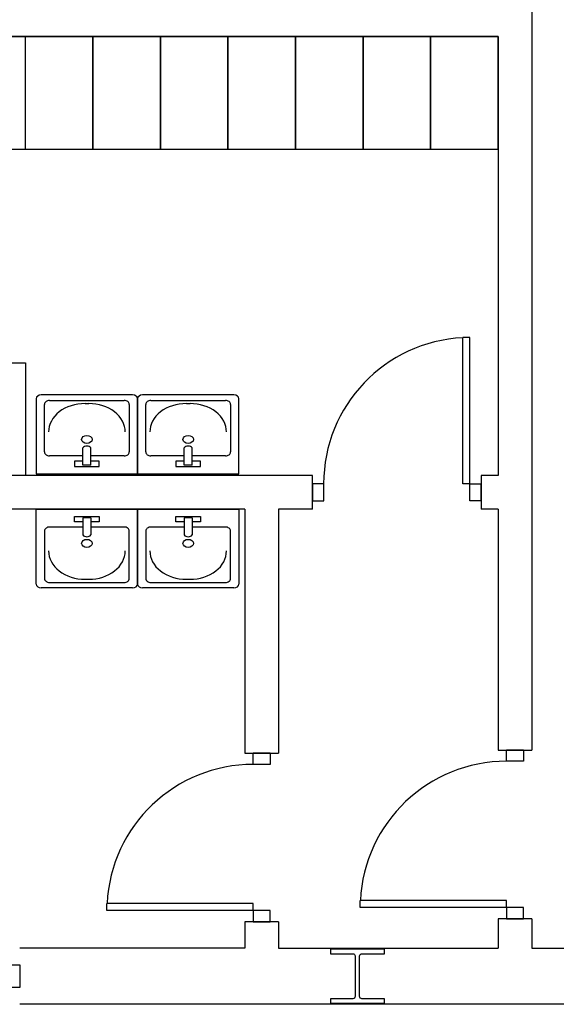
# Model space of a CAD drawing. Header units: millimetres. Extents: x -559 to 10735, y -2326 to 222.
# Tile 208 of 256: x 2276.91 to 2278.15, y -1794.48 to -1792.21. Entities that reach past the tile are written whole.
import ezdxf

# ---------------------------------------------------------------- set-up
doc = ezdxf.new("R2010")
doc.units = ezdxf.units.MM
doc.header["$LTSCALE"] = 4
doc.layers.add('Planta Baixa', color=251, linetype='Continuous')

# ---------------------------------------------------------------- blocks, each defined once
blk = doc.blocks.new('A1138DB-flat-9-flat-1')
at = {"color": 9}
for p, q in [((-0.225, -0.3325), (-0.225, 0)), ((-0.225, 0), (0.225, 0)), ((0.225, 0), (0.225, -0.3325)), ((-0.0551, -0.0563), (-0.0551, -0.0319)), ((-0.0551, -0.0319), (0.0551, -0.0319)), ((-0.018, -0.0382), (-0.018, -0.1144)), ((0.018, -0.0382), (-0.018, -0.0382)), ((0.018, -0.0382), (0.018, -0.1144)), ((0.0551, -0.0319), (0.0551, -0.0563)), ((-0.018, -0.0793), (-0.1657, -0.0793)), ((-0.018, -0.0563), (-0.0551, -0.0563)), ((0.0551, -0.0563), (0.018, -0.0563)), ((0.1657, -0.0793), (0.018, -0.0793)), ((-0.1882, -0.0968), (-0.1882, -0.3081)), ((0.1882, -0.3081), (0.1882, -0.0968)), ((0.2025, -0.35), (-0.2025, -0.35)), ((-0.1882, -0.3081), (-0.1882, -0.3081)), ((-0.1657, -0.3256), (0.1657, -0.3256)), ((-0.0082, -0.3116), (0.0082, -0.3116))]:
    blk.add_line(p, q, dxfattribs=at)
for centre, major_axis, start_param, end_param in [((-0.1657, -0.0968), (-0.0225, 0), 4.712388, 6.283186), ((0.1657, -0.0968), (-0.0225, 0), 3.141592, 4.71239), ((0, -0.1058), (0.0212, 0), 3.694408, 5.73037), ((0, -0.1521), (-0.0232, 0), 1.570796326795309, 7.853981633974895), ((-0.0082, -0.1856), (0.162, 0), 3.141592, 4.71239), ((0.0082, -0.1856), (0.162, 0), 4.712388, 6.283186), ((-0.2025, -0.3325), (-0.0225, 0), 0, 1.570796), ((-0.1657, -0.3081), (0.0225, 0), 3.141592, 4.71239), ((0.1657, -0.3081), (0.0225, 0), 4.712388, 6.283186), ((0.2025, -0.3325), (0.0225, 0), 4.712389, 6.283185)]:
    blk.add_ellipse(centre, major_axis=major_axis, ratio=0.777778, start_param=start_param, end_param=end_param, dxfattribs=at)
blk = doc.blocks.new('A1095D1-flat-26-flat-1')
at = {"color": 9}
for p, q in [((-0.3, 0), (-0.3, -0.5)), ((0, 0), (-0.3, 0)), ((0, -0.5), (0, 0)), ((-0.3, -0.5), (0, -0.5))]:
    blk.add_line(p, q, dxfattribs=at)
blk = doc.blocks.new('A1095D1-flat-25-flat-1')
at = {"color": 9}
for p, q in [((-0.3, 0), (-0.3, -0.5)), ((0, 0), (-0.3, 0)), ((0, -0.5), (0, 0)), ((-0.3, -0.5), (0, -0.5))]:
    blk.add_line(p, q, dxfattribs=at)
blk = doc.blocks.new('A1095D1-flat-24-flat-1')
at = {"color": 9}
for p, q in [((-0.3, 0), (-0.3, -0.5)), ((0, 0), (-0.3, 0)), ((0, -0.5), (0, 0)), ((-0.3, -0.5), (0, -0.5))]:
    blk.add_line(p, q, dxfattribs=at)
blk = doc.blocks.new('A1095D1-flat-23-flat-1')
at = {"color": 9}
for p, q in [((-0.3, 0), (-0.3, -0.5)), ((0, 0), (-0.3, 0)), ((0, -0.5), (0, 0)), ((-0.3, -0.5), (0, -0.5))]:
    blk.add_line(p, q, dxfattribs=at)
blk = doc.blocks.new('A1095D1-flat-22-flat-1')
at = {"color": 9}
for p, q in [((-0.3, 0), (-0.3, -0.5)), ((0, 0), (-0.3, 0)), ((0, -0.5), (0, 0)), ((-0.3, -0.5), (0, -0.5))]:
    blk.add_line(p, q, dxfattribs=at)
blk = doc.blocks.new('A1095D1-flat-21-flat-1')
at = {"color": 9}
for p, q in [((-0.3, 0), (-0.3, -0.5)), ((0, 0), (-0.3, 0)), ((0, -0.5), (0, 0)), ((-0.3, -0.5), (0, -0.5))]:
    blk.add_line(p, q, dxfattribs=at)
blk = doc.blocks.new('A1095D1-flat-20-flat-1')
at = {"color": 9}
for p, q in [((-0.3, 0), (-0.3, -0.5)), ((0, 0), (-0.3, 0)), ((0, -0.5), (0, 0)), ((-0.3, -0.5), (0, -0.5))]:
    blk.add_line(p, q, dxfattribs=at)
blk = doc.blocks.new('A1095D1-flat-19-flat-1')
at = {"color": 9}
for p, q in [((-0.3, 0), (-0.3, -0.5)), ((0, 0), (-0.3, 0)), ((0, -0.5), (0, 0)), ((-0.3, -0.5), (0, -0.5))]:
    blk.add_line(p, q, dxfattribs=at)
blk = doc.blocks.new('AUD18D1S-flat-44-flat-1')
at = {"color": 9}
for p, q in [((-0.075, 0.75), (0.075, 0.75)), ((0.075, 0), (-0.075, 0))]:
    blk.add_line(p, q, dxfattribs=at)
blk = doc.blocks.new('AUD19D1S-flat-44-flat-1')
at = {"color": 9}
for p, q in [((0, 0.75), (0, 0.75)), ((0, 0), (0, 0))]:
    blk.add_line(p, q, dxfattribs=at)
blk = doc.blocks.new('AUD37D1S-flat-115-flat-1')
at = {"color": 9}
for p, q in [((-0.0375, 0.05), (-0.0375, 0)), ((0.0375, 0.05), (-0.0375, 0.05)), ((0.0375, 0), (0.0375, 0.05)), ((-0.0375, 0), (0.0375, 0))]:
    blk.add_line(p, q, dxfattribs=at)
at = {"color": 9, "oblique": 22.6199, "width": 1.083333, "flags": 3}
for p in [(-0.0375, 0.05), (0, 0.05), (0.0375, 0.05)]:
    blk.add_attdef('JAMBPT', p, '', height=0.00588, rotation=146.3099, dxfattribs=at)
at = {"color": 9, "width": 0.666667, "flags": 3}
for p in [(-0.0375, 0.05), (0, 0.05)]:
    blk.add_attdef('JAMBPT', p, '', height=0.0075, rotation=90, dxfattribs=at)
blk = doc.blocks.new('AUD37D1S-flat-114-flat-1')
at = {"color": 9}
for p, q in [((-0.0375, 0), (0.0375, 0)), ((-0.0375, -0.05), (-0.0375, 0)), ((0.0375, 0), (0.0375, -0.05)), ((0.0375, -0.05), (-0.0375, -0.05))]:
    blk.add_line(p, q, dxfattribs=at)
at = {"color": 9, "text_generation_flag": 4, "flags": 3}
for p, height, rotation, width in [((-0.0375, -0.05), 0.00588, 213.6901, 1.083333), ((-0.0375, -0.05), 0.0075, 270, 0.666667), ((0, -0.05), 0.00588, 213.6901, 1.083333), ((0, -0.05), 0.0075, 270, 0.666667), ((0.0375, -0.05), 0.00588, 213.6901, 1.083333)]:
    blk.add_attdef('JAMBPT', p, '', height=height, rotation=rotation, dxfattribs=dict(at, width=width))
blk = doc.blocks.new('AUD41D1S-flat-29-flat-1')
at = {"color": 9}
for p, q in [((0.0375, 0.375), (-0.0375, 0.375)), ((-0.0375, -0.375), (0.0375, -0.375))]:
    blk.add_line(p, q, dxfattribs=at)
blk = doc.blocks.new('AUD29D1S-flat-24-flat-1')
at = {"color": 9}
for p, q in [((-0.65, -0.325), (-0.65, -0.2934)), ((0, -0.2934), (-0.65, -0.2934)), ((0, -0.325), (0, -0.2934)), ((0, -0.325), (-0.65, -0.325))]:
    blk.add_line(p, q, dxfattribs=at)
blk.add_ellipse((0, -0.325), major_axis=(-0.4596, 0.4596), ratio=1, start_param=-0.785398, end_param=0.736768, dxfattribs=at)
blk = doc.blocks.new('AUD18D1S-flat-43-flat-1')
at = {"color": 9}
for p, q in [((-0.075, 0.75), (0.075, 0.75)), ((0.075, 0), (-0.075, 0))]:
    blk.add_line(p, q, dxfattribs=at)
blk = doc.blocks.new('AUD19D1S-flat-43-flat-1')
at = {"color": 9}
for p, q in [((0, 0.75), (0, 0.75)), ((0, 0), (0, 0))]:
    blk.add_line(p, q, dxfattribs=at)
blk = doc.blocks.new('AUD37D1S-flat-113-flat-1')
at = {"color": 9}
for p, q in [((-0.0375, 0.05), (-0.0375, 0)), ((0.0375, 0.05), (-0.0375, 0.05)), ((0.0375, 0), (0.0375, 0.05)), ((-0.0375, 0), (0.0375, 0))]:
    blk.add_line(p, q, dxfattribs=at)
at = {"color": 9, "oblique": 22.6199, "width": 1.083333, "flags": 3}
for p in [(-0.0375, 0.05), (0, 0.05), (0.0375, 0.05)]:
    blk.add_attdef('JAMBPT', p, '', height=0.00588, rotation=146.3099, dxfattribs=at)
at = {"color": 9, "width": 0.666667, "flags": 3}
for p in [(-0.0375, 0.05), (0, 0.05)]:
    blk.add_attdef('JAMBPT', p, '', height=0.0075, rotation=90, dxfattribs=at)
blk = doc.blocks.new('AUD37D1S-flat-112-flat-1')
at = {"color": 9}
for p, q in [((-0.0375, 0), (0.0375, 0)), ((-0.0375, -0.05), (-0.0375, 0)), ((0.0375, 0), (0.0375, -0.05)), ((0.0375, -0.05), (-0.0375, -0.05))]:
    blk.add_line(p, q, dxfattribs=at)
at = {"color": 9, "text_generation_flag": 4, "flags": 3}
for p, height, rotation, width in [((-0.0375, -0.05), 0.00588, 213.6901, 1.083333), ((-0.0375, -0.05), 0.0075, 270, 0.666667), ((0, -0.05), 0.00588, 213.6901, 1.083333), ((0, -0.05), 0.0075, 270, 0.666667), ((0.0375, -0.05), 0.00588, 213.6901, 1.083333)]:
    blk.add_attdef('JAMBPT', p, '', height=height, rotation=rotation, dxfattribs=dict(at, width=width))
blk = doc.blocks.new('AUD41D1S-flat-28-flat-1')
at = {"color": 9}
for p, q in [((0.0375, 0.375), (-0.0375, 0.375)), ((-0.0375, -0.375), (0.0375, -0.375))]:
    blk.add_line(p, q, dxfattribs=at)
blk = doc.blocks.new('AUD29D1S-flat-23-flat-1')
at = {"color": 9}
for p, q in [((-0.65, -0.325), (-0.65, -0.2934)), ((0, -0.2934), (-0.65, -0.2934)), ((0, -0.325), (0, -0.2934)), ((0, -0.325), (-0.65, -0.325))]:
    blk.add_line(p, q, dxfattribs=at)
blk.add_ellipse((0, -0.325), major_axis=(-0.4596, 0.4596), ratio=1, start_param=-0.785398, end_param=0.736768, dxfattribs=at)
blk = doc.blocks.new('AUD18D1S-flat-42-flat-1')
at = {"color": 9}
for p, q in [((0, -0.075), (0, 0.075)), ((0.75, 0.075), (0.75, -0.075))]:
    blk.add_line(p, q, dxfattribs=at)
blk = doc.blocks.new('AUD19D1S-flat-42-flat-1')
at = {"color": 9}
for p, q in [((0, 0), (0, 0)), ((0.75, 0), (0.75, 0))]:
    blk.add_line(p, q, dxfattribs=at)
blk = doc.blocks.new('AUD37D1S-flat-111-flat-1')
at = {"color": 9}
for p, q in [((0, 0.0375), (0, -0.0375)), ((0.05, 0.0375), (0, 0.0375)), ((0.05, -0.0375), (0.05, 0.0375)), ((0, -0.0375), (0.05, -0.0375))]:
    blk.add_line(p, q, dxfattribs=at)
at = {"color": 9, "oblique": 22.6199, "width": 1.083333, "flags": 3}
for p in [(0.05, 0.0375), (0.05, 0), (0.05, -0.0375)]:
    blk.add_attdef('JAMBPT', p, '', height=0.00588, rotation=56.3099, dxfattribs=at)
at = {"color": 9, "width": 0.666667, "flags": 3}
for p in [(0.05, 0.0375), (0.05, 0)]:
    blk.add_attdef('JAMBPT', p, '', height=0.0075, dxfattribs=at)
blk = doc.blocks.new('AUD37D1S-flat-110-flat-1')
at = {"color": 9}
for p, q in [((-0.05, 0.0375), (0, 0.0375)), ((-0.05, -0.0375), (-0.05, 0.0375)), ((0, 0.0375), (0, -0.0375)), ((0, -0.0375), (-0.05, -0.0375))]:
    blk.add_line(p, q, dxfattribs=at)
at = {"color": 9, "text_generation_flag": 4, "flags": 3}
for p, height, rotation, width in [((-0.05, 0.0375), 0.0075, 180, 0.666667), ((-0.05, 0.0375), 0.00588, 123.6901, 1.083333), ((-0.05, 0), 0.0075, 180, 0.666667), ((-0.05, 0), 0.00588, 123.6901, 1.083333), ((-0.05, -0.0375), 0.00588, 123.6901, 1.083333)]:
    blk.add_attdef('JAMBPT', p, '', height=height, rotation=rotation, dxfattribs=dict(at, width=width))
blk = doc.blocks.new('AUD41D1S-flat-27-flat-1')
at = {"color": 9}
for p, q in [((-0.375, 0.0375), (-0.375, -0.0375)), ((0.375, -0.0375), (0.375, 0.0375))]:
    blk.add_line(p, q, dxfattribs=at)
blk = doc.blocks.new('AUD29D1S-flat-22-flat-1')
at = {"color": 9}
for p, q in [((0.325, 0.65), (0.2934, 0.65)), ((0.2934, 0), (0.2934, 0.65)), ((0.325, 0), (0.325, 0.65)), ((0.325, 0), (0.2934, 0))]:
    blk.add_line(p, q, dxfattribs=at)
blk.add_ellipse((0.325, 0), major_axis=(0.4596, -0.4596), ratio=1, start_param=2.404825, end_param=3.926991, dxfattribs=at)
blk = doc.blocks.new('A1138DB-flat-8-flat-1')
at = {"color": 9}
for p, q in [((-0.225, 0.3325), (-0.225, 0)), ((0.2025, 0.35), (-0.2025, 0.35)), ((-0.1882, 0.0968), (-0.1882, 0.3081)), ((-0.1882, 0.3081), (-0.1882, 0.3081)), ((-0.1657, 0.3256), (0.1657, 0.3256)), ((-0.0082, 0.3116), (0.0082, 0.3116)), ((0.1882, 0.3081), (0.1882, 0.0968)), ((0.225, 0), (0.225, 0.3325)), ((-0.018, 0.0382), (-0.018, 0.1144)), ((0.018, 0.0382), (0.018, 0.1144)), ((-0.018, 0.0793), (-0.1657, 0.0793)), ((-0.0551, 0.0563), (-0.0551, 0.0319)), ((-0.018, 0.0563), (-0.0551, 0.0563)), ((0.1657, 0.0793), (0.018, 0.0793)), ((0.0551, 0.0563), (0.018, 0.0563)), ((0.0551, 0.0319), (0.0551, 0.0563)), ((-0.225, 0), (0.225, 0)), ((-0.0551, 0.0319), (0.0551, 0.0319)), ((0.018, 0.0382), (-0.018, 0.0382))]:
    blk.add_line(p, q, dxfattribs=at)
for centre, major_axis, start_param, end_param in [((-0.2025, 0.3325), (-0.0225, 0), -1.570796, 0), ((-0.1657, 0.3081), (0.0225, 0), 1.570796, 3.141593), ((-0.0082, 0.1856), (0.162, 0), 1.570796, 3.141593), ((0.0082, 0.1856), (0.162, 0), -0.000001, 1.570797), ((0.1657, 0.3081), (0.0225, 0), -0.000001, 1.570797), ((0.2025, 0.3325), (0.0225, 0), 0, 1.570796), ((0, 0.1521), (-0.0232, 0), -1.570796, 4.712389), ((-0.1657, 0.0968), (-0.0225, 0), -0.000001, 1.570797), ((0, 0.1058), (0.0212, 0), 0.552816, 2.588777), ((0.1657, 0.0968), (-0.0225, 0), 1.570796, 3.141593)]:
    blk.add_ellipse(centre, major_axis=major_axis, ratio=0.777778, start_param=start_param, end_param=end_param, dxfattribs=at)
blk = doc.blocks.new('A1138DB-flat-7-flat-1')
at = {"color": 9}
for p, q in [((-0.225, -0.3325), (-0.225, 0)), ((-0.225, 0), (0.225, 0)), ((0.225, 0), (0.225, -0.3325)), ((-0.0551, -0.0563), (-0.0551, -0.0319)), ((-0.0551, -0.0319), (0.0551, -0.0319)), ((-0.018, -0.0382), (-0.018, -0.1144)), ((0.018, -0.0382), (-0.018, -0.0382)), ((0.018, -0.0382), (0.018, -0.1144)), ((0.0551, -0.0319), (0.0551, -0.0563)), ((-0.018, -0.0793), (-0.1657, -0.0793)), ((-0.018, -0.0563), (-0.0551, -0.0563)), ((0.0551, -0.0563), (0.018, -0.0563)), ((0.1657, -0.0793), (0.018, -0.0793)), ((-0.1882, -0.0968), (-0.1882, -0.3081)), ((0.1882, -0.3081), (0.1882, -0.0968)), ((0.2025, -0.35), (-0.2025, -0.35)), ((-0.1882, -0.3081), (-0.1882, -0.3081)), ((-0.1657, -0.3256), (0.1657, -0.3256)), ((-0.0082, -0.3116), (0.0082, -0.3116))]:
    blk.add_line(p, q, dxfattribs=at)
for centre, major_axis, start_param, end_param in [((-0.1657, -0.0968), (-0.0225, 0), 4.712388, 6.283186), ((0.1657, -0.0968), (-0.0225, 0), 3.141592, 4.71239), ((0, -0.1058), (0.0212, 0), 3.694408, 5.73037), ((0, -0.1521), (-0.0232, 0), 1.570796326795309, 7.853981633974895), ((-0.0082, -0.1856), (0.162, 0), 3.141592, 4.71239), ((0.0082, -0.1856), (0.162, 0), 4.712388, 6.283186), ((-0.2025, -0.3325), (-0.0225, 0), 0, 1.570796), ((-0.1657, -0.3081), (0.0225, 0), 3.141592, 4.71239), ((0.1657, -0.3081), (0.0225, 0), 4.712388, 6.283186), ((0.2025, -0.3325), (0.0225, 0), 4.712389, 6.283185)]:
    blk.add_ellipse(centre, major_axis=major_axis, ratio=0.777778, start_param=start_param, end_param=end_param, dxfattribs=at)
blk = doc.blocks.new('A1138DB-flat-6-flat-1')
at = {"color": 9}
for p, q in [((-0.225, 0.3325), (-0.225, 0)), ((0.2025, 0.35), (-0.2025, 0.35)), ((-0.1882, 0.0968), (-0.1882, 0.3081)), ((-0.1882, 0.3081), (-0.1882, 0.3081)), ((-0.1657, 0.3256), (0.1657, 0.3256)), ((-0.0082, 0.3116), (0.0082, 0.3116)), ((0.1882, 0.3081), (0.1882, 0.0968)), ((0.225, 0), (0.225, 0.3325)), ((-0.018, 0.0382), (-0.018, 0.1144)), ((0.018, 0.0382), (0.018, 0.1144)), ((-0.018, 0.0793), (-0.1657, 0.0793)), ((-0.0551, 0.0563), (-0.0551, 0.0319)), ((-0.018, 0.0563), (-0.0551, 0.0563)), ((0.1657, 0.0793), (0.018, 0.0793)), ((0.0551, 0.0563), (0.018, 0.0563)), ((0.0551, 0.0319), (0.0551, 0.0563)), ((-0.225, 0), (0.225, 0)), ((-0.0551, 0.0319), (0.0551, 0.0319)), ((0.018, 0.0382), (-0.018, 0.0382))]:
    blk.add_line(p, q, dxfattribs=at)
for centre, major_axis, start_param, end_param in [((-0.2025, 0.3325), (-0.0225, 0), -1.570796, 0), ((-0.1657, 0.3081), (0.0225, 0), 1.570796, 3.141593), ((-0.0082, 0.1856), (0.162, 0), 1.570796, 3.141593), ((0.0082, 0.1856), (0.162, 0), -0.000001, 1.570797), ((0.1657, 0.3081), (0.0225, 0), -0.000001, 1.570797), ((0.2025, 0.3325), (0.0225, 0), 0, 1.570796), ((0, 0.1521), (-0.0232, 0), -1.570796, 4.712389), ((-0.1657, 0.0968), (-0.0225, 0), -0.000001, 1.570797), ((0, 0.1058), (0.0212, 0), 0.552816, 2.588777), ((0.1657, 0.0968), (-0.0225, 0), 1.570796, 3.141593)]:
    blk.add_ellipse(centre, major_axis=major_axis, ratio=0.777778, start_param=start_param, end_param=end_param, dxfattribs=at)
blk = doc.blocks.new('A1095D1-flat-14-flat-1')
at = {"color": 9}
for p, q in [((-0.3, 0), (-0.3, 0.5)), ((-0.3, 0.5), (0, 0.5)), ((0, 0.5), (0, 0)), ((0, 0), (-0.3, 0))]:
    blk.add_line(p, q, dxfattribs=at)
blk = doc.blocks.new('AUD37D1S-flat-57-flat-1')
at = {"color": 9}
for p, q in [((-0.05, 0.05), (0, 0.05)), ((-0.05, -0.05), (-0.05, 0.05)), ((0, 0.05), (0, -0.05)), ((0, -0.05), (-0.05, -0.05))]:
    blk.add_line(p, q, dxfattribs=at)
at = {"color": 9, "text_generation_flag": 4, "flags": 3}
for p, height, rotation, width in [((-0.05, 0.05), 0.00632, 116.5651, 1.25), ((-0.05, 0.05), 0.01, 180, 0.5), ((-0.05, 0), 0.01, 180, 0.5), ((-0.05, 0), 0.00632, 116.5651, 1.25), ((-0.05, -0.05), 0.00632, 116.5651, 1.25)]:
    blk.add_attdef('JAMBPT', p, '', height=height, rotation=rotation, dxfattribs=dict(at, width=width))

msp = doc.modelspace()

# ---------------------------------------------------------------- linework, layer by layer
at = {"layer": 'Planta Baixa'}
for p, q in [((2278.0889, -1790.5196), (2278.0889, -1793.8904)), ((2276.0115, -1792.244), (2278.011, -1792.244)), ((2278.011, -1792.244), (2278.011, -1793.2567)), ((2277.5827, -1793.2567), (2276.0115, -1793.2567)), ((2278.011, -1793.2567), (2277.9722, -1793.2567)), ((2277.4268, -1793.3346), (2276.0115, -1793.3346)), ((2277.4268, -1793.3346), (2277.4268, -1793.8975)), ((2277.5047, -1793.3346), (2277.5047, -1793.8975)), ((2277.5827, -1793.3346), (2277.5047, -1793.3346)), ((2278.011, -1793.3346), (2277.9722, -1793.3346)), ((2278.011, -1793.3346), (2278.011, -1793.8904)), ((2277.4268, -1794.287), (2277.4268, -1794.3474)), ((2277.5047, -1794.287), (2277.5047, -1794.3474)), ((2278.011, -1794.2799), (2278.011, -1794.3474)), ((2278.0889, -1794.2799), (2278.0889, -1794.3474)), ((2277.4268, -1794.3474), (2276.9074, -1794.3474)), ((2277.5047, -1794.3474), (2278.011, -1794.3474)), ((2278.0889, -1794.3474), (2278.4655, -1794.3474)), ((2278.0889, -1794.4772), (2276.9074, -1794.4772)), ((2278.4655, -1794.4772), (2278.0889, -1794.4772))]:
    msp.add_line(p, q, dxfattribs=at)
msp.add_lwpolyline([(2277.7488, -1794.4746), (2277.7488, -1794.4643), (2277.6968, -1794.4643, -0.414214), (2277.6916, -1794.4591), (2277.6916, -1794.3656, -0.414214), (2277.6968, -1794.3604), (2277.7488, -1794.3604), (2277.7488, -1794.35), (2277.6241, -1794.35), (2277.6241, -1794.3604), (2277.6761, -1794.3604, -0.414214), (2277.6812, -1794.3656), (2277.6812, -1794.4591, -0.414214), (2277.6761, -1794.4643), (2277.6241, -1794.4643), (2277.6241, -1794.4746)], format="xyb", close=True, dxfattribs=at)

# ---------------------------------------------------------------- block references
at = {"layer": 'Planta Baixa', "xscale": 0.5193635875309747, "yscale": 0.5193635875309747, "zscale": 0.5193635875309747}
for name, p in [('A1095D1-flat-21-flat-1', (2276.9204, -1792.244)), ('A1095D1-flat-22-flat-1', (2277.0762, -1792.244)), ('A1095D1-flat-20-flat-1', (2277.232, -1792.244)), ('A1095D1-flat-19-flat-1', (2277.3878, -1792.244)), ('A1095D1-flat-24-flat-1', (2277.5436, -1792.244)), ('A1095D1-flat-23-flat-1', (2277.6994, -1792.244)), ('A1095D1-flat-25-flat-1', (2277.8552, -1792.244)), ('A1095D1-flat-26-flat-1', (2278.011, -1792.244)), ('AUD29D1S-flat-22-flat-1', (2277.7774, -1793.2762)), ('A1095D1-flat-14-flat-1', (2276.9204, -1793.2567)), ('A1138DB-flat-8-flat-1', (2277.0624, -1793.2527)), ('A1138DB-flat-6-flat-1', (2277.2961, -1793.2527)), ('AUD18D1S-flat-42-flat-1', (2277.5827, -1793.2957)), ('AUD37D1S-flat-111-flat-1', (2277.5827, -1793.2957)), ('AUD41D1S-flat-27-flat-1', (2277.7774, -1793.2957)), ('AUD37D1S-flat-110-flat-1', (2277.9722, -1793.2957)), ('AUD19D1S-flat-42-flat-1', (2277.5827, -1793.2957)), ('A1138DB-flat-9-flat-1', (2277.0624, -1793.3346)), ('A1138DB-flat-7-flat-1', (2277.2961, -1793.3346)), ('AUD18D1S-flat-43-flat-1', (2278.05, -1794.2799)), ('AUD37D1S-flat-112-flat-1', (2278.05, -1793.8904)), ('AUD41D1S-flat-28-flat-1', (2278.05, -1794.0852)), ('AUD19D1S-flat-43-flat-1', (2278.05, -1794.2799)), ('AUD18D1S-flat-44-flat-1', (2277.4657, -1794.287)), ('AUD37D1S-flat-114-flat-1', (2277.4657, -1793.8975)), ('AUD41D1S-flat-29-flat-1', (2277.4657, -1794.0923)), ('AUD19D1S-flat-44-flat-1', (2277.4657, -1794.287)), ('AUD29D1S-flat-24-flat-1', (2277.4462, -1794.0923)), ('AUD29D1S-flat-23-flat-1', (2278.0305, -1794.0852)), ('AUD37D1S-flat-113-flat-1', (2278.05, -1794.2799)), ('AUD37D1S-flat-115-flat-1', (2277.4657, -1794.287)), ('AUD37D1S-flat-57-flat-1', (2276.9074, -1794.4123))]:
    msp.add_blockref(name, p, dxfattribs=at)

doc.saveas('drawing.dxf')
